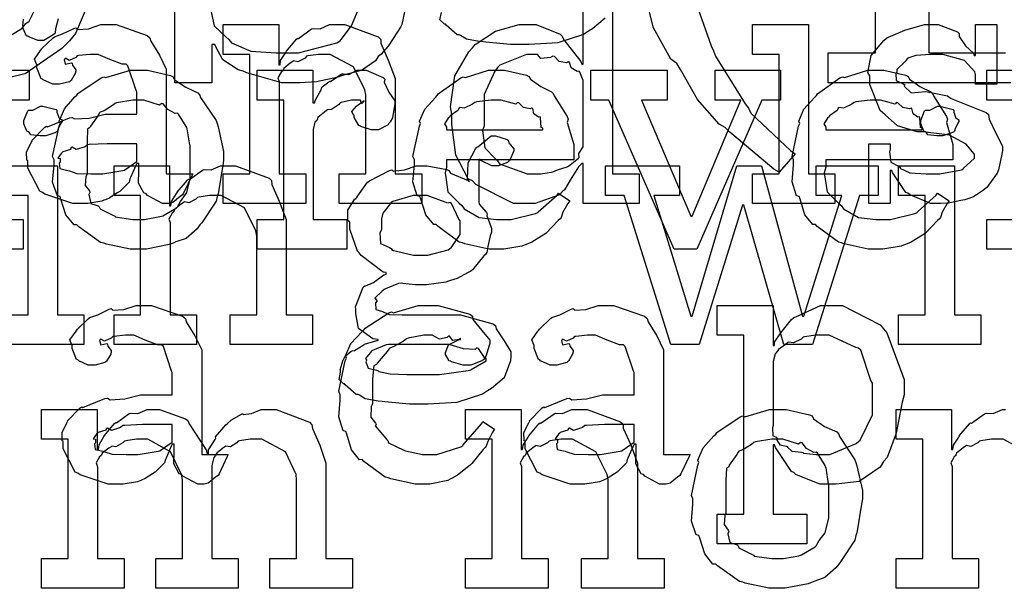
# Model space of a CAD drawing. Extents: x 0 to 8.5, y 0 to 11.
# Tile 231 of 256: x 6.205 to 6.664, y 4.542 to 4.806. Entities that reach past the tile are written whole.
import ezdxf

# ---------------------------------------------------------------- set-up
doc = ezdxf.new("R2010")
doc.units = 0
doc.layers.get('0').update_dxf_attribs({"linetype": 'CONTINUOUS'})

msp = doc.modelspace()

# ---------------------------------------------------------------- linework, layer by layer
at = {"color": 0}
for points in [[(6.66699, 4.77701), (6.58192, 4.77701), (6.58192, 4.7909), (6.58192, 4.7909), (6.60385, 4.7909), (6.60385, 4.97146), (6.58192, 4.97146), (6.58192, 4.98535), (6.66699, 4.98535)], [(6.66439, 4.97146), (6.62879, 4.97146), (6.62879, 4.7909), (6.62879, 4.7909), (6.66439, 4.7909)], [(6.18983, 4.92979), (6.20822, 4.92486), (6.22564, 4.91336), (6.22846, 4.91004), (6.23058, 4.90614), (6.24007, 4.88514), (6.24539, 4.86139), (6.24539, 4.8534), (6.24442, 4.84668), (6.23969, 4.81976), (6.23128, 4.79986), (6.22846, 4.79656), (6.22493, 4.79286), (6.20785, 4.78119), (6.18978, 4.77701)], [(6.19314, 4.79432), (6.20622, 4.80231), (6.20806, 4.80458), (6.20975, 4.80572), (6.21625, 4.81885), (6.21935, 4.8355), (6.21935, 4.84104), (6.21935, 4.86578), (6.21821, 4.86914), (6.21485, 4.88564), (6.2099, 4.89996), (6.20806, 4.90224), (6.20606, 4.90451), (6.18408, 4.9159)], [(6.48144, 4.84571), (6.48144, 4.7346), (6.49382, 4.7346), (6.49382, 4.72071), (6.46778, 4.72071), (6.46778, 4.73936), (6.46712, 4.73936), (6.46556, 4.73774), (6.46175, 4.73167), (6.45904, 4.72711), (6.45801, 4.72613), (6.45665, 4.72478), (6.44542, 4.72071), (6.44174, 4.72071), (6.44174, 4.72071), (6.43533, 4.72071), (6.41775, 4.7296), (6.41613, 4.73133), (6.41417, 4.73226), (6.40842, 4.74322), (6.40657, 4.7576), (6.40657, 4.76237), (6.40587, 4.76574), (6.40788, 4.78017), (6.4145, 4.79144), (6.41613, 4.79318), (6.41743, 4.79476), (6.42686, 4.80094), (6.43799, 4.80404), (6.44174, 4.80404), (6.44581, 4.80404), (6.45697, 4.79953), (6.45801, 4.79861), (6.45871, 4.79704), (6.46664, 4.78689), (6.46712, 4.7856), (6.46778, 4.7856), (6.46778, 4.83182)], [(6.38624, 4.81819), (6.38331, 4.80414), (6.38271, 4.80285), (6.38118, 4.80067), (6.37685, 4.79406), (6.37343, 4.79015), (6.37229, 4.78917), (6.37104, 4.78722), (6.36453, 4.78261), (6.35721, 4.78082), (6.35558, 4.78028), (6.35292, 4.77946), (6.34358, 4.77746), (6.33594, 4.77701), (6.33344, 4.77701), (6.33344, 4.77701), (6.32742, 4.77701), (6.31108, 4.78157), (6.30935, 4.78244), (6.30697, 4.78293), (6.29992, 4.78771), (6.2966, 4.79372), (6.29611, 4.79482), (6.29482, 4.79482), (6.29482, 4.77701), (6.27746, 4.77701), (6.27746, 4.81868)], [(6.51828, 4.81972), (6.52735, 4.79422), (6.52849, 4.79178), (6.52935, 4.78928), (6.54313, 4.76714), (6.54476, 4.76508), (6.5459, 4.76286), (6.56446, 4.74533), (6.56646, 4.74382), (6.55908, 4.73535), (6.55908, 4.73535), (6.55647, 4.73665), (6.53597, 4.75401), (6.5339, 4.75618), (6.53114, 4.75776), (6.521, 4.76921), (6.51303, 4.7831), (6.51133, 4.78592), (6.50851, 4.78803), (6.50054, 4.80263), (6.4961, 4.81988)], [(6.29422, 4.81136), (6.29585, 4.8035), (6.30132, 4.79829), (6.30263, 4.79719), (6.30388, 4.79563), (6.31299, 4.79172), (6.32471, 4.7909), (6.32867, 4.7909), (6.33513, 4.7909), (6.35297, 4.79563), (6.35449, 4.79656), (6.35504, 4.7971), (6.35986, 4.80344), (6.36361, 4.81228)], [(6.22314, 4.80675), (6.2219, 4.80203), (6.22174, 4.80013), (6.22146, 4.79969), (6.22038, 4.79893), (6.21647, 4.79665), (6.21517, 4.79665), (6.21365, 4.79665), (6.20947, 4.79829), (6.2091, 4.79861), (6.20839, 4.79872), (6.20692, 4.80225), (6.20692, 4.80339), (6.20671, 4.8035), (6.20708, 4.80653)], [(6.47797, 4.80713), (6.47206, 4.80208), (6.47026, 4.80106), (6.46793, 4.79949), (6.456, 4.79557), (6.4426, 4.79476), (6.43815, 4.79476), (6.43815, 4.79476), (6.43392, 4.79476), (6.42236, 4.79585), (6.42122, 4.79606), (6.41922, 4.79617), (6.41331, 4.79731), (6.41064, 4.79899), (6.40994, 4.79932), (6.40907, 4.79926), (6.40397, 4.80382), (6.40365, 4.80431), (6.40315, 4.80419), (6.40104, 4.80632), (6.40169, 4.80974)], [(6.19108, 4.78276), (6.20975, 4.78276), (6.20975, 4.76888), (6.19108, 4.76888)], [(6.66813, 4.76888), (6.65576, 4.76888), (6.65576, 4.78276), (6.68158, 4.78276)], [(6.19108, 4.71332), (6.20692, 4.71332), (6.20692, 4.69943), (6.16525, 4.69943)], [(6.69743, 4.69943), (6.65576, 4.69943), (6.65576, 4.71332), (6.65576, 4.71332), (6.66813, 4.71332)], [(6.67421, 4.60514), (6.66331, 4.61094), (6.65972, 4.61094), (6.65788, 4.61094), (6.65294, 4.61025), (6.65235, 4.61008), (6.65158, 4.60921), (6.64828, 4.60753), (6.64626, 4.60796), (6.64583, 4.60769), (6.64475, 4.60693), (6.64165, 4.60444), (6.64139, 4.60363), (6.64128, 4.60335), (6.64051, 4.60271), (6.63894, 4.59999), (6.63954, 4.59831), (6.63954, 4.59771), (6.63954, 4.55539), (6.65192, 4.55539), (6.65192, 4.5415), (6.6135, 4.5415), (6.6135, 4.55539), (6.6135, 4.55539), (6.62587, 4.55539), (6.62587, 4.61094), (6.6135, 4.61094), (6.6135, 4.62483), (6.63932, 4.62483), (6.63932, 4.60618), (6.63997, 4.60618), (6.63997, 4.60618), (6.64025, 4.60813), (6.64264, 4.61193), (6.64301, 4.61247), (6.6429, 4.61253), (6.64768, 4.61811), (6.64822, 4.61854), (6.6486, 4.61838), (6.65468, 4.62283), (6.65539, 4.6231), (6.65539, 4.6231), (6.65864, 4.62289), (6.66303, 4.62483), (6.6645, 4.62483)]]:
    msp.add_lwpolyline(points, dxfattribs=at)
for points in [[(6.23469, 4.72071), (6.22999, 4.72071), (6.21696, 4.72504), (6.21582, 4.72592), (6.21457, 4.7264), (6.2091, 4.73714), (6.2091, 4.74067), (6.20856, 4.74094), (6.2085, 4.74485), (6.21072, 4.74935), (6.21104, 4.75), (6.21094, 4.75011), (6.21701, 4.75629), (6.21778, 4.75672), (6.21826, 4.75651), (6.22846, 4.76064), (6.22971, 4.76085), (6.23085, 4.7601), (6.23768, 4.76047), (6.24501, 4.76237), (6.2475, 4.76237), (6.25988, 4.76237), (6.25988, 4.77279), (6.25956, 4.77333), (6.25569, 4.78489), (6.25489, 4.7856), (6.25304, 4.7856), (6.24724, 4.78787), (6.24186, 4.79015), (6.24013, 4.79015), (6.23812, 4.79015), (6.23269, 4.78961), (6.2321, 4.7895), (6.23144, 4.78874), (6.22831, 4.78733), (6.22657, 4.78836), (6.22624, 4.78819), (6.22624, 4.78797), (6.22597, 4.78765), (6.22651, 4.78569), (6.22939, 4.78624), (6.22971, 4.78603), (6.22987, 4.7851), (6.23144, 4.78304), (6.23144, 4.78233), (6.23118, 4.78136), (6.22928, 4.7781), (6.22885, 4.77778), (6.2284, 4.7774), (6.22385, 4.77626), (6.22233, 4.77626), (6.22071, 4.77626), (6.21625, 4.77826), (6.21582, 4.77865), (6.21528, 4.77886), (6.21322, 4.7839), (6.21322, 4.7856), (6.21306, 4.7856), (6.21218, 4.78803), (6.215, 4.79199), (6.21539, 4.79254), (6.21565, 4.79292), (6.22081, 4.79796), (6.22146, 4.79839), (6.22146, 4.79833), (6.22515, 4.79969), (6.23047, 4.80231), (6.23144, 4.80251), (6.23215, 4.80176), (6.23736, 4.80214), (6.243, 4.80404), (6.2449, 4.80404), (6.25017, 4.80404), (6.26465, 4.79899), (6.26594, 4.79796), (6.26639, 4.79633), (6.2704, 4.78982), (6.27354, 4.78326), (6.27354, 4.78103), (6.27354, 4.7346), (6.28592, 4.7346), (6.28549, 4.73367), (6.28163, 4.72553), (6.28114, 4.72483), (6.27994, 4.72401), (6.27653, 4.72125), (6.27474, 4.72071), (6.27419, 4.72071), (6.27171, 4.72071), (6.26476, 4.7245), (6.26421, 4.72526), (6.26303, 4.72564), (6.26058, 4.73025), (6.26074, 4.73594), (6.26074, 4.73785), (6.26074, 4.73936), (6.25988, 4.73936), (6.25933, 4.73839), (6.25694, 4.73281), (6.25662, 4.73221), (6.25629, 4.73074), (6.25233, 4.72678), (6.25185, 4.72635), (6.25071, 4.72564), (6.24729, 4.72342), (6.24517, 4.7225), (6.24447, 4.72222), (6.2436, 4.72185), (6.23693, 4.72071), (6.23469, 4.72071)], [(6.30007, 4.7346), (6.31244, 4.7346), (6.31244, 4.79015), (6.30007, 4.79015), (6.30007, 4.80404), (6.3259, 4.80404), (6.3259, 4.78537), (6.32656, 4.78537), (6.32656, 4.78537), (6.32682, 4.78733), (6.32921, 4.79113), (6.32958, 4.79167), (6.32949, 4.79172), (6.33425, 4.79731), (6.33479, 4.79775), (6.33518, 4.79758), (6.34125, 4.80203), (6.34196, 4.80231), (6.34196, 4.80231), (6.34521, 4.80208), (6.34961, 4.80404), (6.35107, 4.80404), (6.35667, 4.80404), (6.37229, 4.79829), (6.37343, 4.7971), (6.37354, 4.79536), (6.37696, 4.78749), (6.38015, 4.77892), (6.38015, 4.77604), (6.38015, 4.7346), (6.39253, 4.7346), (6.39253, 4.72071), (6.35411, 4.72071), (6.35411, 4.7346), (6.36649, 4.7346), (6.36649, 4.77126), (6.36604, 4.77371), (6.36079, 4.78435), (6.34988, 4.79015), (6.34631, 4.79015), (6.34446, 4.79015), (6.33951, 4.78944), (6.33892, 4.78928), (6.33817, 4.78842), (6.33485, 4.78674), (6.33285, 4.78717), (6.33242, 4.78689), (6.33132, 4.78614), (6.32824, 4.78364), (6.32796, 4.78282), (6.32785, 4.78256), (6.3271, 4.7819), (6.32553, 4.77919), (6.32611, 4.7775), (6.32611, 4.77692), (6.32611, 4.7346), (6.33849, 4.7346), (6.33849, 4.72071), (6.30007, 4.72071), (6.30007, 4.7346)], [(6.5466, 4.7346), (6.55897, 4.7346), (6.55897, 4.79015), (6.5466, 4.79015), (6.5466, 4.80404), (6.57264, 4.80404), (6.57264, 4.7346), (6.58501, 4.7346), (6.58501, 4.72071), (6.5466, 4.72071), (6.5466, 4.7346)], [(6.63292, 4.72071), (6.62944, 4.72071), (6.62001, 4.72472), (6.61903, 4.72547), (6.61806, 4.72592), (6.61176, 4.73514), (6.61143, 4.73611), (6.61079, 4.73611), (6.61079, 4.72071), (6.60081, 4.72071), (6.60081, 4.74849), (6.61079, 4.74849), (6.61079, 4.7461), (6.61035, 4.74474), (6.61111, 4.73996), (6.61458, 4.73817), (6.61535, 4.73763), (6.61524, 4.73719), (6.61996, 4.73497), (6.62756, 4.7346), (6.6301, 4.7346), (6.63379, 4.7346), (6.64399, 4.73643), (6.64486, 4.73676), (6.64469, 4.73699), (6.65007, 4.74186), (6.65007, 4.74349), (6.64974, 4.74397), (6.64606, 4.74843), (6.63829, 4.7525), (6.63596, 4.75282), (6.62597, 4.75412), (6.62326, 4.75412), (6.61415, 4.75694), (6.60835, 4.76199), (6.60732, 4.76303), (6.60607, 4.76406), (6.60124, 4.77615), (6.60124, 4.78017), (6.60037, 4.78174), (6.60189, 4.78971), (6.60775, 4.79671), (6.60906, 4.79775), (6.60997, 4.79818), (6.61757, 4.80154), (6.62679, 4.80404), (6.62989, 4.80404), (6.63314, 4.80404), (6.64204, 4.80062), (6.6429, 4.79992), (6.6429, 4.7985), (6.64589, 4.79422), (6.64953, 4.79081), (6.64985, 4.78971), (6.6505, 4.78971), (6.6505, 4.80404), (6.66049, 4.80404), (6.66049, 4.77626), (6.6505, 4.77626), (6.6505, 4.78082), (6.65012, 4.78201), (6.64529, 4.78728), (6.63519, 4.79015), (6.63183, 4.79015), (6.6295, 4.79015), (6.62261, 4.78965), (6.61936, 4.78851), (6.6186, 4.78819), (6.61778, 4.78689), (6.61382, 4.78315), (6.61382, 4.7819), (6.61333, 4.78125), (6.61356, 4.778), (6.61686, 4.77647), (6.61751, 4.77604), (6.61729, 4.77539), (6.6205, 4.77229), (6.62701, 4.77294), (6.62815, 4.77279), (6.63747, 4.77083), (6.63917, 4.76969), (6.65549, 4.76318), (6.65657, 4.76215), (6.65679, 4.76004), (6.66015, 4.75325), (6.66308, 4.7474), (6.66308, 4.74544), (6.66282, 4.74371), (6.66124, 4.73643), (6.66092, 4.73568), (6.66054, 4.73486), (6.65571, 4.72825), (6.65506, 4.72765), (6.65375, 4.72661), (6.64958, 4.72385), (6.64643, 4.72276), (6.64551, 4.72244), (6.64361, 4.72206), (6.63797, 4.72092), (6.63417, 4.72071), (6.63292, 4.72071)], [(6.44586, 4.7346), (6.44781, 4.7346), (6.45301, 4.73535), (6.45367, 4.73546), (6.45367, 4.73546), (6.45578, 4.73643), (6.46029, 4.73779), (6.46083, 4.73807), (6.46083, 4.73807), (6.4655, 4.74181), (6.46582, 4.74219), (6.46582, 4.74219), (6.46576, 4.74403), (6.46778, 4.74707), (6.46778, 4.74804), (6.46778, 4.77669), (6.46778, 4.7781), (6.46615, 4.78196), (6.46582, 4.78233), (6.46496, 4.78228), (6.46218, 4.78396), (6.46137, 4.7864), (6.46083, 4.78668), (6.46001, 4.78629), (6.4566, 4.78689), (6.45432, 4.78917), (6.45367, 4.78928), (6.45247, 4.78868), (6.44803, 4.78831), (6.4464, 4.79015), (6.44586, 4.79015), (6.44135, 4.79015), (6.42893, 4.7851), (6.42785, 4.78407), (6.42665, 4.78244), (6.42156, 4.77149), (6.42156, 4.76779), (6.42156, 4.75694), (6.42079, 4.75467), (6.42193, 4.74669), (6.42676, 4.74169), (6.42785, 4.74067), (6.42876, 4.73915), (6.44157, 4.7346), (6.44586, 4.7346)], [(6.26074, 4.69943), (6.25667, 4.69943), (6.24567, 4.70182), (6.24447, 4.70226), (6.24294, 4.70253), (6.23275, 4.70985), (6.23188, 4.71072), (6.23058, 4.71072), (6.22683, 4.71544), (6.2245, 4.72271), (6.22407, 4.72396), (6.22282, 4.72433), (6.2206, 4.73074), (6.22125, 4.73856), (6.22125, 4.7411), (6.2206, 4.74268), (6.22358, 4.75678), (6.22407, 4.75803), (6.22364, 4.75911), (6.22607, 4.76486), (6.23101, 4.7704), (6.23188, 4.77126), (6.23236, 4.77203), (6.24322, 4.77929), (6.24447, 4.77974), (6.24544, 4.77935), (6.25689, 4.78276), (6.26074, 4.78276), (6.26476, 4.78276), (6.27556, 4.78028), (6.27681, 4.77974), (6.2774, 4.77838), (6.28261, 4.77485), (6.28831, 4.77225), (6.28917, 4.77126), (6.2895, 4.77018), (6.29671, 4.75933), (6.29719, 4.75803), (6.29769, 4.75651), (6.30024, 4.74496), (6.30024, 4.7411), (6.29997, 4.73953), (6.29769, 4.72526), (6.29719, 4.72396), (6.29671, 4.72185), (6.29004, 4.71169), (6.28917, 4.71072), (6.28787, 4.70899), (6.28276, 4.70449), (6.278, 4.70281), (6.27681, 4.70226), (6.2749, 4.70156), (6.26426, 4.69943), (6.26074, 4.69943)], [(6.31592, 4.71332), (6.32829, 4.71332), (6.32829, 4.76888), (6.31592, 4.76888), (6.31592, 4.78276), (6.34174, 4.78276), (6.34174, 4.76758), (6.34261, 4.76758), (6.34261, 4.76758), (6.34293, 4.76878), (6.34511, 4.77257), (6.34543, 4.773), (6.34543, 4.773), (6.34614, 4.77501), (6.34933, 4.77746), (6.34978, 4.77778), (6.35004, 4.7775), (6.35508, 4.78103), (6.35563, 4.78125), (6.35563, 4.78114), (6.35856, 4.78087), (6.36236, 4.78276), (6.36367, 4.78276), (6.3666, 4.78276), (6.37462, 4.77935), (6.37538, 4.77865), (6.37511, 4.77729), (6.37722, 4.77263), (6.37993, 4.76856), (6.37993, 4.76714), (6.37972, 4.76551), (6.3789, 4.76058), (6.37776, 4.75879), (6.37733, 4.75825), (6.3769, 4.75743), (6.37235, 4.75499), (6.37082, 4.75499), (6.36903, 4.75499), (6.3641, 4.75662), (6.36367, 4.75694), (6.36317, 4.75711), (6.36106, 4.76074), (6.36106, 4.76193), (6.36079, 4.76193), (6.35992, 4.76357), (6.36214, 4.76606), (6.36236, 4.76628), (6.36231, 4.76628), (6.36225, 4.76628), (6.36529, 4.76839), (6.36561, 4.76844), (6.36561, 4.76867), (6.3655, 4.76828), (6.36453, 4.76714), (6.36404, 4.76888), (6.36388, 4.76888), (6.36328, 4.76888), (6.36193, 4.76888), (6.36149, 4.76888), (6.35975, 4.76888), (6.35508, 4.76779), (6.35454, 4.76758), (6.35379, 4.76665), (6.35053, 4.76449), (6.34864, 4.76443), (6.34825, 4.76411), (6.34717, 4.76335), (6.34407, 4.76079), (6.34386, 4.75965), (6.34369, 4.75933), (6.34278, 4.75863), (6.34196, 4.75526), (6.34196, 4.75412), (6.34196, 4.71332), (6.35758, 4.71332), (6.35758, 4.69943), (6.31592, 4.69943), (6.31592, 4.71332)], [(6.42796, 4.69943), (6.42383, 4.69943), (6.41265, 4.70199), (6.41146, 4.70247), (6.41004, 4.70275), (6.40012, 4.71007), (6.39931, 4.71094), (6.39811, 4.71089), (6.39437, 4.7155), (6.39214, 4.72271), (6.39171, 4.72396), (6.39046, 4.72433), (6.38846, 4.73085), (6.38911, 4.73856), (6.38911, 4.7411), (6.38846, 4.74268), (6.39144, 4.75678), (6.39193, 4.75803), (6.3915, 4.75906), (6.39393, 4.76471), (6.39887, 4.77018), (6.39974, 4.77106), (6.40022, 4.77181), (6.41069, 4.77924), (6.41189, 4.77974), (6.41287, 4.77935), (6.42367, 4.78276), (6.42731, 4.78276), (6.4311, 4.78276), (6.44135, 4.78043), (6.44249, 4.77994), (6.44314, 4.7786), (6.44797, 4.77518), (6.45301, 4.77279), (6.45378, 4.77192), (6.45426, 4.77083), (6.46029, 4.76118), (6.46072, 4.75999), (6.46035, 4.7584), (6.46332, 4.74821), (6.46332, 4.74479), (6.46332, 4.7411), (6.40408, 4.7411), (6.40408, 4.73763), (6.40338, 4.73503), (6.40474, 4.72624), (6.41004, 4.72092), (6.41124, 4.71983), (6.41228, 4.71821), (6.41928, 4.71414), (6.4274, 4.71332), (6.43012, 4.71332), (6.43425, 4.71332), (6.44558, 4.71604), (6.44661, 4.71658), (6.44683, 4.7169), (6.45557, 4.72461), (6.45617, 4.72547), (6.46158, 4.722), (6.46061, 4.72081), (6.45833, 4.71664), (6.45747, 4.71419), (6.45703, 4.71354), (6.45606, 4.71283), (6.45057, 4.70692), (6.44987, 4.70638), (6.44835, 4.70546), (6.44379, 4.70275), (6.44119, 4.70171), (6.44032, 4.70139), (6.43913, 4.7009), (6.43072, 4.69943), (6.42796, 4.69943)], [(6.47971, 4.76888), (6.47125, 4.76888), (6.47125, 4.78276), (6.50683, 4.78276), (6.50683, 4.76888), (6.4949, 4.76888), (6.5179, 4.71485), (6.51856, 4.71485), (6.54113, 4.76888), (6.52919, 4.76888), (6.52919, 4.78276), (6.55957, 4.78276), (6.55957, 4.76888), (6.55089, 4.76888), (6.52072, 4.69943), (6.5101, 4.69943), (6.47971, 4.76888)], [(6.6046, 4.69943), (6.60047, 4.69943), (6.58931, 4.70199), (6.58811, 4.70247), (6.58669, 4.70275), (6.57676, 4.71007), (6.57596, 4.71094), (6.57476, 4.71089), (6.57101, 4.7155), (6.56879, 4.72271), (6.56836, 4.72396), (6.56711, 4.72433), (6.56511, 4.73085), (6.56575, 4.73856), (6.56575, 4.7411), (6.56511, 4.74268), (6.56808, 4.75678), (6.56858, 4.75803), (6.56814, 4.75906), (6.57058, 4.76471), (6.57553, 4.77018), (6.57639, 4.77106), (6.57688, 4.77181), (6.58735, 4.77924), (6.58854, 4.77974), (6.58951, 4.77935), (6.60032, 4.78276), (6.60394, 4.78276), (6.60775, 4.78276), (6.618, 4.78043), (6.61914, 4.77994), (6.61979, 4.7786), (6.62462, 4.77518), (6.62967, 4.77279), (6.63043, 4.77192), (6.63092, 4.77083), (6.63693, 4.76118), (6.63737, 4.75999), (6.63699, 4.7584), (6.63997, 4.74821), (6.63997, 4.74479), (6.63997, 4.7411), (6.58074, 4.7411), (6.58074, 4.73763), (6.58003, 4.73503), (6.58138, 4.72624), (6.58669, 4.72092), (6.58789, 4.71983), (6.58892, 4.71821), (6.59592, 4.71414), (6.60406, 4.71332), (6.60678, 4.71332), (6.61089, 4.71332), (6.62224, 4.71604), (6.62326, 4.71658), (6.62349, 4.7169), (6.63222, 4.72461), (6.63282, 4.72547), (6.63824, 4.722), (6.63726, 4.72081), (6.63499, 4.71664), (6.63411, 4.71419), (6.63368, 4.71354), (6.63271, 4.71283), (6.62722, 4.70692), (6.62651, 4.70638), (6.625, 4.70546), (6.62044, 4.70275), (6.61783, 4.70171), (6.61697, 4.70139), (6.61578, 4.7009), (6.60736, 4.69943), (6.6046, 4.69943)], [(6.2161, 4.75222), (6.21468, 4.75222), (6.2105, 4.75271), (6.20969, 4.7539), (6.20936, 4.75418), (6.20861, 4.75435), (6.20719, 4.75782), (6.20719, 4.75896), (6.20719, 4.75939), (6.20719, 4.75939), (6.20899, 4.76383), (6.20936, 4.76417), (6.20936, 4.76417), (6.21132, 4.76417), (6.2149, 4.76611), (6.2161, 4.76611), (6.2161, 4.76611), (6.22222, 4.76449), (6.2226, 4.76417), (6.2225, 4.76329), (6.22358, 4.76047), (6.22499, 4.75965), (6.22499, 4.75939), (6.22499, 4.75896), (6.22444, 4.75819), (6.22325, 4.75553), (6.22282, 4.75439), (6.2226, 4.75418), (6.22168, 4.75369), (6.21744, 4.75222), (6.2161, 4.75222)], [(6.26074, 4.71332), (6.2634, 4.71332), (6.27061, 4.71463), (6.27138, 4.71485), (6.27192, 4.715), (6.27826, 4.71875), (6.27875, 4.71918), (6.27875, 4.71918), (6.28011, 4.72168), (6.28288, 4.72532), (6.2831, 4.72592), (6.2831, 4.72592), (6.28461, 4.73226), (6.28461, 4.73438), (6.28461, 4.74783), (6.28444, 4.74804), (6.28331, 4.75549), (6.2831, 4.75608), (6.28288, 4.75667), (6.27924, 4.76237), (6.27875, 4.76281), (6.27767, 4.76269), (6.27425, 4.76449), (6.27214, 4.76714), (6.27138, 4.76736), (6.2704, 4.7666), (6.26313, 4.76888), (6.26074, 4.76888), (6.25797, 4.76888), (6.25043, 4.76764), (6.24968, 4.76736), (6.24854, 4.76639), (6.24457, 4.76394), (6.24268, 4.76324), (6.24229, 4.76281), (6.24175, 4.76172), (6.23817, 4.75672), (6.23796, 4.75608), (6.23687, 4.75537), (6.23665, 4.74972), (6.23665, 4.74783), (6.23665, 4.73438), (6.23606, 4.73329), (6.23583, 4.72911), (6.23774, 4.72657), (6.23796, 4.72592), (6.23753, 4.72488), (6.23844, 4.72081), (6.24181, 4.71972), (6.24229, 4.71918), (6.24274, 4.71826), (6.24892, 4.71511), (6.24968, 4.71485), (6.24972, 4.71446), (6.25797, 4.71332), (6.26074, 4.71332)], [(6.40408, 4.75499), (6.449, 4.75499), (6.449, 4.75586), (6.44824, 4.75613), (6.44792, 4.76069), (6.44769, 4.76107), (6.447, 4.76101), (6.44482, 4.76253), (6.44422, 4.76492), (6.44379, 4.76519), (6.44308, 4.76481), (6.43994, 4.76546), (6.43772, 4.76768), (6.43707, 4.76779), (6.43636, 4.76693), (6.42953, 4.76888), (6.42731, 4.76888), (6.42481, 4.76888), (6.41803, 4.76801), (6.41732, 4.76779), (6.41624, 4.76693), (6.41228, 4.76514), (6.41038, 4.76546), (6.40994, 4.76519), (6.4094, 4.76406), (6.40582, 4.7615), (6.4056, 4.76107), (6.40483, 4.76047), (6.40315, 4.75782), (6.40408, 4.75635), (6.40408, 4.75586), (6.40408, 4.75499)], [(6.58074, 4.75499), (6.62565, 4.75499), (6.62565, 4.75586), (6.62489, 4.75613), (6.62457, 4.76069), (6.62435, 4.76107), (6.62364, 4.76101), (6.62147, 4.76253), (6.62088, 4.76492), (6.62044, 4.76519), (6.61974, 4.76481), (6.6166, 4.76546), (6.61436, 4.76768), (6.61372, 4.76779), (6.61301, 4.76693), (6.60618, 4.76888), (6.60394, 4.76888), (6.60146, 4.76888), (6.59467, 4.76801), (6.59397, 4.76779), (6.59289, 4.76693), (6.58892, 4.76514), (6.58703, 4.76546), (6.58658, 4.76519), (6.58604, 4.76406), (6.58247, 4.7615), (6.58225, 4.76107), (6.58149, 4.76047), (6.57981, 4.75782), (6.58074, 4.75635), (6.58074, 4.75586), (6.58074, 4.75499)], [(6.6339, 4.75222), (6.63249, 4.75222), (6.62831, 4.75271), (6.6275, 4.7539), (6.62717, 4.75418), (6.62642, 4.75435), (6.625, 4.75782), (6.625, 4.75896), (6.625, 4.75939), (6.625, 4.75939), (6.62679, 4.76383), (6.62717, 4.76417), (6.62717, 4.76417), (6.62913, 4.76417), (6.63271, 4.76611), (6.6339, 4.76611), (6.6339, 4.76611), (6.64003, 4.76449), (6.6404, 4.76417), (6.64031, 4.76329), (6.64139, 4.76047), (6.64279, 4.75965), (6.64279, 4.75939), (6.64279, 4.75896), (6.64225, 4.75819), (6.64106, 4.75553), (6.64063, 4.75439), (6.6404, 4.75418), (6.63949, 4.75369), (6.63525, 4.75222), (6.6339, 4.75222)], [(6.39111, 4.62722), (6.38688, 4.62722), (6.37532, 4.62831), (6.37418, 4.62853), (6.37218, 4.62864), (6.36626, 4.62978), (6.36361, 4.63146), (6.3629, 4.63178), (6.36203, 4.63172), (6.35693, 4.63629), (6.35661, 4.63678), (6.35612, 4.63667), (6.354, 4.63878), (6.35465, 4.64219), (6.35465, 4.64328), (6.35449, 4.64333), (6.3559, 4.64789), (6.35618, 4.64828), (6.35618, 4.64828), (6.35678, 4.64947), (6.35965, 4.65192), (6.36008, 4.65218), (6.36008, 4.65218), (6.36117, 4.65229), (6.36518, 4.65479), (6.36572, 4.655), (6.36589, 4.65522), (6.37169, 4.65685), (6.37224, 4.65696), (6.37224, 4.65739), (6.36979, 4.65776), (6.36301, 4.66254), (6.36182, 4.66943), (6.36182, 4.67171), (6.36176, 4.67264), (6.36524, 4.68169), (6.36594, 4.68235), (6.36604, 4.68218), (6.37001, 4.68397), (6.37494, 4.68756), (6.37592, 4.68778), (6.37592, 4.68864), (6.37457, 4.68869), (6.36431, 4.69656), (6.36356, 4.69754), (6.36257, 4.69851), (6.359, 4.70871), (6.359, 4.71208), (6.35818, 4.71283), (6.35813, 4.71767), (6.36094, 4.72217), (6.36139, 4.72293), (6.36176, 4.72276), (6.36735, 4.73063), (6.36811, 4.73118), (6.36828, 4.73122), (6.37756, 4.73611), (6.37853, 4.73639), (6.37924, 4.73574), (6.38444, 4.73639), (6.38992, 4.73833), (6.39176, 4.73833), (6.39513, 4.73833), (6.40424, 4.73654), (6.40522, 4.73617), (6.40597, 4.73486), (6.41411, 4.7315), (6.41476, 4.73096), (6.41379, 4.73226), (6.41411, 4.73969), (6.41764, 4.74621), (6.41824, 4.74701), (6.41872, 4.74718), (6.42486, 4.75222), (6.42692, 4.75222), (6.42692, 4.75222), (6.43235, 4.7506), (6.43278, 4.75028), (6.43306, 4.74903), (6.43539, 4.74625), (6.43539, 4.74528), (6.435, 4.74419), (6.43338, 4.74061), (6.433, 4.74029), (6.43246, 4.73981), (6.42828, 4.73833), (6.42692, 4.73833), (6.42513, 4.73833), (6.42014, 4.74072), (6.41976, 4.74115), (6.41911, 4.74115), (6.41911, 4.72163), (6.41922, 4.72038), (6.42269, 4.71658), (6.42301, 4.71599), (6.42279, 4.715), (6.42497, 4.70925), (6.42497, 4.70731), (6.42437, 4.70574), (6.42329, 4.70063), (6.42279, 4.69786), (6.42236, 4.6971), (6.4215, 4.69635), (6.41618, 4.68983), (6.41542, 4.68929), (6.41385, 4.68837), (6.40907, 4.68576), (6.40597, 4.68485), (6.405, 4.68451), (6.40381, 4.68408), (6.39475, 4.68278), (6.39176, 4.68278), (6.3896, 4.68278), (6.38374, 4.68354), (6.38308, 4.68365), (6.38167, 4.68343), (6.37565, 4.68099), (6.37506, 4.68061), (6.37392, 4.67974), (6.37071, 4.67671), (6.37158, 4.67557), (6.37158, 4.67518), (6.37104, 4.67453), (6.3711, 4.67139), (6.37429, 4.67046), (6.37483, 4.67019), (6.37483, 4.67019), (6.37739, 4.66906), (6.3834, 4.66889), (6.38547, 4.66889), (6.40522, 4.66889), (6.41064, 4.66889), (6.42572, 4.66476), (6.42692, 4.6639), (6.42725, 4.66233), (6.43099, 4.65679), (6.43408, 4.65158), (6.43408, 4.64979), (6.43381, 4.6474), (6.43093, 4.6396), (6.42503, 4.63456), (6.42324, 4.63351), (6.4209, 4.63194), (6.40896, 4.62804), (6.39556, 4.62722), (6.39111, 4.62722)], [(6.24056, 4.7346), (6.24397, 4.7346), (6.25325, 4.73606), (6.25424, 4.73633), (6.25418, 4.73649), (6.25988, 4.74029), (6.25988, 4.74154), (6.25988, 4.74849), (6.24903, 4.74849), (6.24599, 4.74849), (6.23768, 4.74815), (6.23687, 4.74804), (6.23579, 4.74718), (6.2315, 4.74582), (6.22971, 4.7469), (6.22928, 4.74675), (6.22889, 4.74593), (6.22537, 4.74479), (6.22515, 4.74457), (6.22456, 4.74397), (6.22299, 4.74192), (6.22407, 4.74164), (6.22407, 4.74154), (6.22407, 4.74001), (6.22368, 4.73958), (6.22396, 4.73699), (6.22765, 4.73617), (6.2284, 4.73589), (6.2284, 4.73589), (6.23188, 4.73475), (6.23839, 4.7346), (6.24056, 4.7346)], [(6.19678, 4.66889), (6.20915, 4.66889), (6.20915, 4.72444), (6.19678, 4.72444), (6.19678, 4.73833), (6.22282, 4.73833), (6.22282, 4.66889), (6.23519, 4.66889), (6.23519, 4.655), (6.19678, 4.655), (6.19678, 4.66889)], [(6.24924, 4.66889), (6.26161, 4.66889), (6.26161, 4.72444), (6.24924, 4.72444), (6.24924, 4.73833), (6.27507, 4.73833), (6.27507, 4.71967), (6.27572, 4.71967), (6.27572, 4.71967), (6.27599, 4.72163), (6.27838, 4.72542), (6.27875, 4.72597), (6.27865, 4.72601), (6.28342, 4.73161), (6.28396, 4.73204), (6.28435, 4.73188), (6.29042, 4.73633), (6.29113, 4.7366), (6.29113, 4.7366), (6.29438, 4.73639), (6.29878, 4.73833), (6.30024, 4.73833), (6.30583, 4.73833), (6.32146, 4.73258), (6.3226, 4.73139), (6.32269, 4.72965), (6.32611, 4.72179), (6.32932, 4.71322), (6.32932, 4.71035), (6.32932, 4.66889), (6.34169, 4.66889), (6.34169, 4.655), (6.30328, 4.655), (6.30328, 4.66889), (6.31565, 4.66889), (6.31565, 4.70557), (6.31521, 4.70801), (6.30994, 4.71864), (6.29904, 4.72444), (6.29546, 4.72444), (6.29362, 4.72444), (6.28868, 4.72374), (6.28808, 4.72358), (6.28733, 4.72271), (6.28401, 4.72103), (6.28201, 4.72146), (6.28157, 4.72119), (6.28049, 4.72043), (6.2774, 4.71793), (6.27713, 4.71712), (6.27701, 4.71685), (6.27626, 4.71619), (6.27468, 4.71349), (6.27528, 4.71181), (6.27528, 4.71121), (6.27528, 4.66889), (6.28765, 4.66889), (6.28765, 4.655), (6.24924, 4.655), (6.24924, 4.66889)], [(6.48682, 4.72444), (6.47814, 4.72444), (6.47814, 4.73833), (6.51264, 4.73833), (6.51264, 4.72444), (6.50071, 4.72444), (6.51785, 4.66824), (6.5185, 4.66824), (6.53933, 4.73833), (6.55083, 4.73833), (6.56993, 4.66824), (6.57058, 4.66824), (6.58817, 4.72444), (6.57622, 4.72444), (6.57622, 4.73833), (6.60508, 4.73833), (6.60508, 4.72444), (6.5964, 4.72444), (6.57449, 4.655), (6.56125, 4.655), (6.54258, 4.71989), (6.54194, 4.71989), (6.52175, 4.655), (6.50851, 4.655), (6.48682, 4.72444)], [(6.61458, 4.66889), (6.62696, 4.66889), (6.62696, 4.72444), (6.61458, 4.72444), (6.61458, 4.73833), (6.64063, 4.73833), (6.64063, 4.66889), (6.653, 4.66889), (6.653, 4.655), (6.61458, 4.655), (6.61458, 4.66889)], [(6.39199, 4.69667), (6.3954, 4.69667), (6.40489, 4.69922), (6.40565, 4.69971), (6.40619, 4.70003), (6.41043, 4.70632), (6.41043, 4.70839), (6.41043, 4.71272), (6.40978, 4.71349), (6.40642, 4.72071), (6.40565, 4.72119), (6.40468, 4.72086), (6.39513, 4.72444), (6.39199, 4.72444), (6.38857, 4.72444), (6.37907, 4.72174), (6.37831, 4.72119), (6.37739, 4.71994), (6.37446, 4.71625), (6.37375, 4.71365), (6.37375, 4.71272), (6.37375, 4.70839), (6.37304, 4.70714), (6.37332, 4.70204), (6.37756, 4.70025), (6.37831, 4.69971), (6.37879, 4.69894), (6.38867, 4.69667), (6.39199, 4.69667)], [(6.25119, 4.58996), (6.24647, 4.58996), (6.23346, 4.59429), (6.23232, 4.59517), (6.23107, 4.59565), (6.22558, 4.60639), (6.22558, 4.60992), (6.22504, 4.61019), (6.22499, 4.6141), (6.22721, 4.6186), (6.22754, 4.61925), (6.22743, 4.61936), (6.23351, 4.62554), (6.23426, 4.62597), (6.23475, 4.62576), (6.24496, 4.62989), (6.24621, 4.6301), (6.24735, 4.62935), (6.25418, 4.62972), (6.2615, 4.63162), (6.264, 4.63162), (6.27636, 4.63162), (6.27636, 4.64204), (6.27604, 4.64258), (6.27219, 4.65414), (6.27138, 4.65483), (6.26953, 4.65483), (6.26372, 4.65712), (6.25836, 4.6594), (6.25662, 4.6594), (6.25461, 4.6594), (6.24918, 4.65886), (6.24858, 4.65875), (6.24794, 4.65799), (6.24479, 4.65657), (6.24306, 4.65761), (6.24274, 4.65744), (6.24274, 4.65722), (6.24246, 4.6569), (6.243, 4.65494), (6.24588, 4.65549), (6.24621, 4.65528), (6.24636, 4.65435), (6.24794, 4.65229), (6.24794, 4.65158), (6.24767, 4.65061), (6.24576, 4.64735), (6.24533, 4.64703), (6.2449, 4.64665), (6.24035, 4.64551), (6.23882, 4.64551), (6.23719, 4.64551), (6.23275, 4.64751), (6.23232, 4.64789), (6.23178, 4.64811), (6.22971, 4.65315), (6.22971, 4.65483), (6.22954, 4.65483), (6.22868, 4.65728), (6.2315, 4.66124), (6.23188, 4.66178), (6.23215, 4.66217), (6.23731, 4.66721), (6.23796, 4.66764), (6.23796, 4.66758), (6.24164, 4.66894), (6.24696, 4.67156), (6.24794, 4.67176), (6.24864, 4.67101), (6.25385, 4.67139), (6.2595, 4.67329), (6.26139, 4.67329), (6.26665, 4.67329), (6.28114, 4.66824), (6.28244, 4.66721), (6.28288, 4.66558), (6.28689, 4.65907), (6.29004, 4.6525), (6.29004, 4.65028), (6.29004, 4.60385), (6.3024, 4.60385), (6.30197, 4.60292), (6.29812, 4.59478), (6.29764, 4.59407), (6.29644, 4.59326), (6.29303, 4.5905), (6.29124, 4.58996), (6.29069, 4.58996), (6.28819, 4.58996), (6.28125, 4.59375), (6.28071, 4.59451), (6.27951, 4.59489), (6.27707, 4.5995), (6.27724, 4.60519), (6.27724, 4.6071), (6.27724, 4.60861), (6.27636, 4.60861), (6.27582, 4.60764), (6.27344, 4.60206), (6.27311, 4.60146), (6.27279, 4.59999), (6.26882, 4.59603), (6.26833, 4.5956), (6.26719, 4.59489), (6.26378, 4.59267), (6.26167, 4.59174), (6.26096, 4.59147), (6.2601, 4.5911), (6.25342, 4.58996), (6.25119, 4.58996)], [(6.39367, 4.58996), (6.38949, 4.58996), (6.37815, 4.5925), (6.37696, 4.59299), (6.37554, 4.59326), (6.36561, 4.60058), (6.36481, 4.60146), (6.36361, 4.6014), (6.35986, 4.60601), (6.35764, 4.61322), (6.35721, 4.61447), (6.35596, 4.61486), (6.35394, 4.62136), (6.3546, 4.62907), (6.3546, 4.63162), (6.35394, 4.63325), (6.35693, 4.64751), (6.35742, 4.64876), (6.35699, 4.64979), (6.35954, 4.6556), (6.36475, 4.66114), (6.36567, 4.662), (6.36615, 4.66271), (6.37722, 4.66982), (6.37847, 4.67025), (6.37939, 4.66986), (6.3909, 4.67329), (6.39475, 4.67329), (6.40012, 4.67329), (6.41493, 4.66917), (6.41624, 4.66829), (6.41639, 4.66672), (6.42051, 4.66151), (6.42426, 4.65701), (6.42426, 4.65549), (6.42372, 4.65419), (6.42253, 4.65001), (6.42182, 4.64849), (6.42144, 4.64811), (6.42051, 4.64746), (6.41547, 4.64551), (6.41385, 4.64551), (6.41189, 4.64551), (6.40647, 4.64697), (6.40603, 4.64725), (6.40533, 4.6474), (6.40365, 4.65039), (6.40365, 4.65136), (6.40365, 4.65136), (6.40506, 4.65483), (6.40539, 4.65506), (6.40539, 4.65506), (6.41004, 4.65733), (6.4106, 4.65744), (6.4106, 4.65788), (6.41, 4.65739), (6.40707, 4.65696), (6.40549, 4.6589), (6.40494, 4.65896), (6.4044, 4.65826), (6.40082, 4.65761), (6.3974, 4.6594), (6.39626, 4.6594), (6.39356, 4.6594), (6.38624, 4.65799), (6.38542, 4.65767), (6.38406, 4.65663), (6.37961, 4.65408), (6.37765, 4.65332), (6.37717, 4.65289), (6.37636, 4.65181), (6.37185, 4.64643), (6.37153, 4.64572), (6.37028, 4.64507), (6.36957, 4.63906), (6.36957, 4.63704), (6.36957, 4.6275), (6.36897, 4.62614), (6.36887, 4.62115), (6.37099, 4.61849), (6.37131, 4.61774), (6.37088, 4.61724), (6.37614, 4.61089), (6.37674, 4.61035), (6.37711, 4.60932), (6.38417, 4.6059), (6.38499, 4.60558), (6.38499, 4.60553), (6.39296, 4.60385), (6.39561, 4.60385), (6.39963, 4.60385), (6.41069, 4.60732), (6.41168, 4.60796), (6.41189, 4.60835), (6.42042, 4.61811), (6.42101, 4.61925), (6.42643, 4.61556), (6.42557, 4.61421), (6.42329, 4.60981), (6.42247, 4.60769), (6.4221, 4.6071), (6.42111, 4.60618), (6.41581, 4.59956), (6.41515, 4.59885), (6.41368, 4.59771), (6.40924, 4.59418), (6.40668, 4.59278), (6.40582, 4.59233), (6.40462, 4.59174), (6.39638, 4.58996), (6.39367, 4.58996)], [(6.46636, 4.58996), (6.46164, 4.58996), (6.44862, 4.59429), (6.44749, 4.59517), (6.44624, 4.59565), (6.44075, 4.60639), (6.44075, 4.60992), (6.44021, 4.61019), (6.44015, 4.6141), (6.44239, 4.6186), (6.44271, 4.61925), (6.4426, 4.61936), (6.44868, 4.62554), (6.44943, 4.62597), (6.44993, 4.62576), (6.46013, 4.62989), (6.46137, 4.6301), (6.46251, 4.62935), (6.46935, 4.62972), (6.47667, 4.63162), (6.47917, 4.63162), (6.49154, 4.63162), (6.49154, 4.64204), (6.49121, 4.64258), (6.48736, 4.65414), (6.48654, 4.65483), (6.48469, 4.65483), (6.47889, 4.65712), (6.47353, 4.6594), (6.47179, 4.6594), (6.46978, 4.6594), (6.46436, 4.65886), (6.46376, 4.65875), (6.46311, 4.65799), (6.45996, 4.65657), (6.45822, 4.65761), (6.4579, 4.65744), (6.4579, 4.65722), (6.45763, 4.6569), (6.45817, 4.65494), (6.46104, 4.65549), (6.46137, 4.65528), (6.46153, 4.65435), (6.46311, 4.65229), (6.46311, 4.65158), (6.46283, 4.65061), (6.46094, 4.64735), (6.4605, 4.64703), (6.46007, 4.64665), (6.45551, 4.64551), (6.454, 4.64551), (6.45236, 4.64551), (6.44792, 4.64751), (6.44749, 4.64789), (6.44694, 4.64811), (6.44488, 4.65315), (6.44488, 4.65483), (6.44472, 4.65483), (6.44385, 4.65728), (6.44667, 4.66124), (6.44706, 4.66178), (6.44732, 4.66217), (6.45247, 4.66721), (6.45313, 4.66764), (6.45313, 4.66758), (6.45682, 4.66894), (6.46213, 4.67156), (6.46311, 4.67176), (6.46382, 4.67101), (6.46903, 4.67139), (6.47467, 4.67329), (6.47657, 4.67329), (6.48182, 4.67329), (6.49631, 4.66824), (6.49761, 4.66721), (6.49804, 4.66558), (6.50206, 4.65907), (6.50521, 4.6525), (6.50521, 4.65028), (6.50521, 4.60385), (6.51758, 4.60385), (6.51714, 4.60292), (6.51329, 4.59478), (6.51281, 4.59407), (6.51161, 4.59326), (6.50819, 4.5905), (6.5064, 4.58996), (6.50586, 4.58996), (6.50336, 4.58996), (6.49642, 4.59375), (6.49588, 4.59451), (6.49468, 4.59489), (6.49224, 4.5995), (6.4924, 4.60519), (6.4924, 4.6071), (6.4924, 4.60861), (6.49154, 4.60861), (6.491, 4.60764), (6.48861, 4.60206), (6.48828, 4.60146), (6.48796, 4.59999), (6.484, 4.59603), (6.48351, 4.5956), (6.48236, 4.59489), (6.47894, 4.59267), (6.47683, 4.59174), (6.47613, 4.59147), (6.47526, 4.5911), (6.46858, 4.58996), (6.46636, 4.58996)], [(6.53022, 4.57607), (6.54258, 4.57607), (6.54258, 4.6594), (6.53022, 4.6594), (6.53022, 4.67329), (6.55626, 4.67329), (6.55626, 4.65462), (6.55692, 4.65462), (6.55692, 4.65614), (6.55979, 4.66054), (6.56478, 4.66678), (6.56581, 4.66764), (6.56674, 4.66792), (6.57824, 4.67329), (6.58208, 4.67329), (6.58849, 4.67329), (6.60607, 4.66428), (6.60769, 4.66243), (6.60921, 4.66043), (6.61724, 4.63883), (6.61724, 4.63162), (6.61638, 4.62825), (6.6135, 4.61376), (6.60926, 4.60243), (6.60769, 4.60058), (6.60601, 4.59793), (6.59636, 4.59131), (6.58561, 4.58996), (6.58208, 4.58996), (6.57801, 4.58996), (6.56685, 4.59451), (6.56581, 4.59538), (6.56472, 4.59586), (6.55735, 4.60715), (6.55692, 4.6084), (6.55626, 4.6084), (6.55626, 4.57607), (6.57189, 4.57607), (6.57189, 4.56218), (6.53022, 4.56218), (6.53022, 4.57607)], [(6.57818, 4.60385), (6.58263, 4.60385), (6.59489, 4.60894), (6.59597, 4.60992), (6.59679, 4.61046), (6.60249, 4.62229), (6.60249, 4.62619), (6.60249, 4.63704), (6.60167, 4.63829), (6.59706, 4.65235), (6.59597, 4.65332), (6.59467, 4.65369), (6.58231, 4.6594), (6.57818, 4.6594), (6.57617, 4.6594), (6.57081, 4.65869), (6.57015, 4.65853), (6.56933, 4.65761), (6.56575, 4.65582), (6.56347, 4.65619), (6.56299, 4.65593), (6.5619, 4.65511), (6.55871, 4.65267), (6.55817, 4.65186), (6.558, 4.65158), (6.55713, 4.65072), (6.55626, 4.64714), (6.55626, 4.64594), (6.55626, 4.61729), (6.55593, 4.61621), (6.55604, 4.61253), (6.55772, 4.61187), (6.558, 4.61143), (6.55783, 4.61079), (6.55935, 4.60829), (6.56244, 4.60764), (6.56299, 4.60732), (6.56293, 4.60726), (6.56494, 4.60536), (6.5695, 4.60487), (6.57015, 4.60471), (6.57036, 4.60449), (6.57622, 4.60385), (6.57818, 4.60385)], [(6.36681, 4.64763), (6.36649, 4.64697), (6.36751, 4.64404), (6.37147, 4.64312), (6.37244, 4.64285), (6.3725, 4.64242), (6.37788, 4.64133), (6.38553, 4.64111), (6.38807, 4.64111), (6.39589, 4.64111), (6.40076, 4.64111), (6.41422, 4.64296), (6.41542, 4.64328), (6.41558, 4.64344), (6.42258, 4.6474), (6.42258, 4.64871), (6.4221, 4.6486), (6.41894, 4.65321), (6.41824, 4.65349), (6.41737, 4.65272), (6.41206, 4.6531), (6.40528, 4.655), (6.40306, 4.655), (6.37701, 4.655), (6.37592, 4.65483), (6.36957, 4.65229), (6.36919, 4.65196), (6.36849, 4.65115), (6.36638, 4.6486), (6.36681, 4.64789), (6.36681, 4.64763)], [(6.2155, 4.55539), (6.22786, 4.55539), (6.22786, 4.61094), (6.2155, 4.61094), (6.2155, 4.62483), (6.24132, 4.62483), (6.24132, 4.60618), (6.24197, 4.60618), (6.24197, 4.60618), (6.24224, 4.60829), (6.24447, 4.61214), (6.24479, 4.61268), (6.24474, 4.61274), (6.24946, 4.61833), (6.25, 4.61876), (6.25038, 4.6186), (6.25629, 4.62289), (6.25694, 4.6231), (6.25694, 4.62304), (6.26025, 4.62289), (6.2646, 4.62483), (6.26606, 4.62483), (6.27046, 4.62483), (6.28256, 4.6205), (6.28364, 4.61963), (6.28413, 4.61811), (6.2921, 4.60596), (6.29254, 4.60422), (6.29318, 4.60422), (6.29318, 4.60601), (6.29628, 4.61083), (6.29665, 4.61139), (6.2965, 4.61199), (6.30132, 4.61762), (6.30186, 4.61811), (6.30186, 4.61811), (6.30388, 4.61996), (6.30854, 4.62261), (6.30925, 4.62289), (6.3094, 4.6225), (6.31326, 4.62289), (6.31771, 4.62483), (6.31922, 4.62483), (6.32476, 4.62483), (6.34028, 4.61887), (6.34136, 4.61768), (6.34169, 4.616), (6.34511, 4.60818), (6.34788, 4.59972), (6.34788, 4.59685), (6.34788, 4.55539), (6.36025, 4.55539), (6.36025, 4.5415), (6.32183, 4.5415), (6.32183, 4.55539), (6.33421, 4.55539), (6.33421, 4.59207), (6.33404, 4.59451), (6.329, 4.60514), (6.31808, 4.61094), (6.31446, 4.61094), (6.31261, 4.61094), (6.30767, 4.61025), (6.30707, 4.61008), (6.30647, 4.60921), (6.30339, 4.60736), (6.30122, 4.60775), (6.30078, 4.60747), (6.29986, 4.60672), (6.2971, 4.60439), (6.2966, 4.60363), (6.29644, 4.60335), (6.29563, 4.60243), (6.29471, 4.59874), (6.29471, 4.5975), (6.29471, 4.55539), (6.30707, 4.55539), (6.30707, 4.5415), (6.26867, 4.5415), (6.26867, 4.55539), (6.28103, 4.55539), (6.28103, 4.59207), (6.28065, 4.59451), (6.27556, 4.60514), (6.26497, 4.61094), (6.2615, 4.61094), (6.25965, 4.61094), (6.25467, 4.61025), (6.25413, 4.61008), (6.25336, 4.60921), (6.25011, 4.60736), (6.24821, 4.60775), (6.24783, 4.60747), (6.24675, 4.60672), (6.24365, 4.60439), (6.24338, 4.60357), (6.24328, 4.60335), (6.24251, 4.60271), (6.24094, 4.59993), (6.24154, 4.59814), (6.24154, 4.5975), (6.24154, 4.55539), (6.2539, 4.55539), (6.2539, 4.5415), (6.2155, 4.5415), (6.2155, 4.55539)], [(6.41297, 4.55539), (6.42535, 4.55539), (6.42535, 4.61094), (6.41297, 4.61094), (6.41297, 4.62483), (6.43881, 4.62483), (6.43881, 4.60618), (6.43946, 4.60618), (6.43946, 4.60618), (6.43972, 4.60813), (6.44211, 4.61193), (6.44249, 4.61247), (6.44239, 4.61253), (6.44715, 4.61811), (6.44769, 4.61854), (6.44808, 4.61838), (6.45415, 4.62283), (6.45486, 4.6231), (6.45486, 4.6231), (6.45811, 4.62289), (6.46251, 4.62483), (6.46397, 4.62483), (6.46957, 4.62483), (6.48519, 4.61908), (6.48633, 4.61789), (6.48643, 4.61615), (6.48986, 4.60829), (6.49306, 4.59972), (6.49306, 4.59685), (6.49306, 4.55539), (6.50543, 4.55539), (6.50543, 4.5415), (6.46701, 4.5415), (6.46701, 4.55539), (6.47939, 4.55539), (6.47939, 4.59207), (6.47894, 4.59451), (6.47368, 4.60514), (6.46278, 4.61094), (6.45921, 4.61094), (6.45736, 4.61094), (6.45242, 4.61025), (6.45182, 4.61008), (6.45107, 4.60921), (6.44775, 4.60753), (6.44575, 4.60796), (6.44532, 4.60769), (6.44422, 4.60693), (6.44114, 4.60444), (6.44086, 4.60363), (6.44075, 4.60335), (6.44, 4.60271), (6.43842, 4.59999), (6.43901, 4.59831), (6.43901, 4.59771), (6.43901, 4.55539), (6.45139, 4.55539), (6.45139, 4.5415), (6.41297, 4.5415), (6.41297, 4.55539)], [(6.55832, 4.5415), (6.55425, 4.5415), (6.54324, 4.54389), (6.54204, 4.54432), (6.54053, 4.5446), (6.53033, 4.55192), (6.52946, 4.55279), (6.52815, 4.55279), (6.52442, 4.55751), (6.52208, 4.56478), (6.52165, 4.56603), (6.5204, 4.5664), (6.51818, 4.57281), (6.51882, 4.58062), (6.51882, 4.58317), (6.51818, 4.58475), (6.52115, 4.59885), (6.52165, 4.6001), (6.52121, 4.60118), (6.52365, 4.60693), (6.5286, 4.61247), (6.52946, 4.61333), (6.52994, 4.6141), (6.54081, 4.62136), (6.54204, 4.62181), (6.54303, 4.62142), (6.55447, 4.62483), (6.55832, 4.62483), (6.56233, 4.62483), (6.57314, 4.62235), (6.57438, 4.62181), (6.57497, 4.62044), (6.58018, 4.61692), (6.58589, 4.61431), (6.58675, 4.61333), (6.58708, 4.61225), (6.59429, 4.6014), (6.59478, 4.6001), (6.59526, 4.59858), (6.59782, 4.58703), (6.59782, 4.58317), (6.59754, 4.5816), (6.59526, 4.56733), (6.59478, 4.56603), (6.59429, 4.56392), (6.58762, 4.55376), (6.58675, 4.55279), (6.58544, 4.55106), (6.58035, 4.54656), (6.57557, 4.54486), (6.57438, 4.54432), (6.57249, 4.54362), (6.56185, 4.5415), (6.55832, 4.5415)], [(6.25706, 4.60385), (6.26047, 4.60385), (6.26975, 4.60531), (6.27072, 4.60558), (6.27067, 4.60574), (6.27636, 4.60954), (6.27636, 4.61079), (6.27636, 4.61774), (6.26551, 4.61774), (6.26247, 4.61774), (6.25418, 4.6174), (6.25336, 4.61729), (6.25228, 4.61643), (6.24799, 4.61507), (6.24621, 4.61615), (6.24576, 4.616), (6.24539, 4.61518), (6.24186, 4.61404), (6.24164, 4.61382), (6.24104, 4.61322), (6.23947, 4.61117), (6.24056, 4.61089), (6.24056, 4.61079), (6.24056, 4.60926), (6.24018, 4.60883), (6.24046, 4.60622), (6.24414, 4.60542), (6.2449, 4.60514), (6.2449, 4.60514), (6.24837, 4.604), (6.25489, 4.60385), (6.25706, 4.60385)], [(6.47222, 4.60385), (6.47564, 4.60385), (6.48492, 4.60531), (6.48589, 4.60558), (6.48583, 4.60574), (6.49154, 4.60954), (6.49154, 4.61079), (6.49154, 4.61774), (6.48068, 4.61774), (6.47765, 4.61774), (6.46935, 4.6174), (6.46853, 4.61729), (6.46744, 4.61643), (6.46317, 4.61507), (6.46137, 4.61615), (6.46094, 4.616), (6.46056, 4.61518), (6.45703, 4.61404), (6.45682, 4.61382), (6.45622, 4.61322), (6.45464, 4.61117), (6.45574, 4.61089), (6.45574, 4.61079), (6.45574, 4.60926), (6.45535, 4.60883), (6.45562, 4.60622), (6.45931, 4.60542), (6.46007, 4.60514), (6.46007, 4.60514), (6.46354, 4.604), (6.47006, 4.60385), (6.47222, 4.60385)], [(6.55832, 4.55539), (6.56099, 4.55539), (6.56819, 4.55669), (6.56896, 4.55692), (6.5695, 4.55707), (6.57585, 4.56082), (6.57633, 4.56125), (6.57633, 4.56125), (6.57769, 4.56375), (6.58046, 4.56739), (6.58068, 4.56799), (6.58068, 4.56799), (6.58219, 4.57433), (6.58219, 4.57644), (6.58219, 4.5899), (6.58203, 4.59011), (6.58089, 4.59754), (6.58068, 4.59814), (6.58046, 4.59874), (6.57682, 4.60444), (6.57633, 4.60487), (6.57525, 4.60476), (6.57183, 4.60656), (6.56972, 4.60921), (6.56896, 4.60943), (6.56799, 4.60867), (6.56071, 4.61094), (6.55832, 4.61094), (6.55556, 4.61094), (6.54801, 4.60969), (6.54725, 4.60943), (6.54611, 4.60846), (6.54215, 4.60601), (6.54025, 4.60531), (6.53988, 4.60487), (6.53933, 4.60379), (6.53575, 4.59879), (6.53554, 4.59814), (6.53444, 4.59744), (6.53424, 4.59179), (6.53424, 4.5899), (6.53424, 4.57644), (6.53364, 4.57536), (6.53342, 4.57118), (6.53532, 4.56863), (6.53554, 4.56799), (6.5351, 4.56694), (6.53603, 4.56288), (6.53939, 4.56179), (6.53988, 4.56125), (6.54031, 4.56033), (6.5465, 4.55718), (6.54725, 4.55692), (6.54731, 4.55653), (6.55556, 4.55539), (6.55832, 4.55539)]]:
    msp.add_lwpolyline(points, close=True, dxfattribs=at)

doc.saveas('drawing.dxf')
